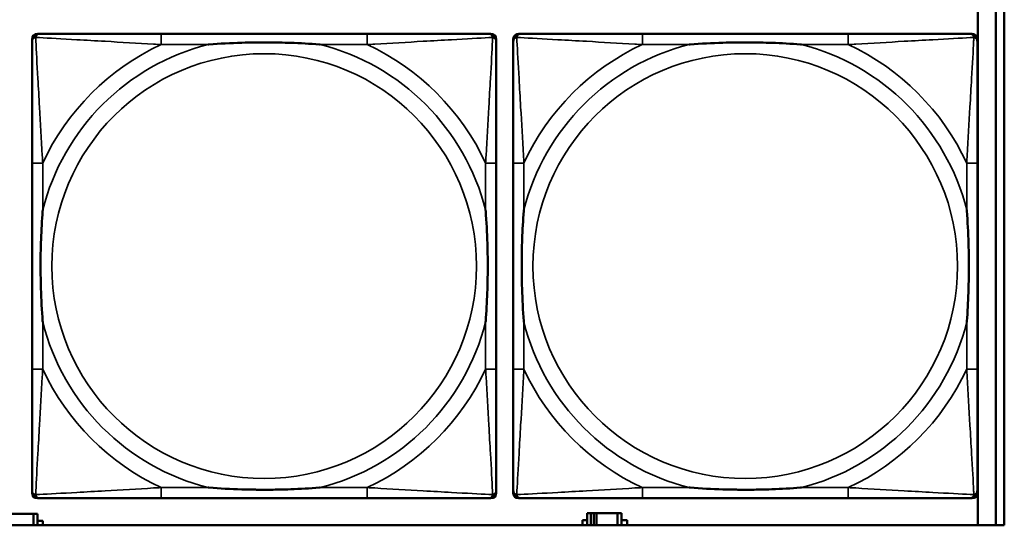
# Model space of a CAD drawing. Header units: inches. Extents: x 1.4 to 53.9, y 1.3 to 58.
# Tile 178 of 227: x 35.1 to 36.5, y 45.2 to 45.9. Entities that reach past the tile are written whole.
import ezdxf

# ---------------------------------------------------------------- set-up
doc = ezdxf.new("R2010")
doc.units = ezdxf.units.IN
doc.header["$MEASUREMENT"] = 0
doc.layers.add('Visible (ANSI)', color=7, linetype='Continuous', lineweight=50)
doc.layers.add('Visible Narrow (ANSI)', color=7, linetype='Continuous', lineweight=35)

msp = doc.modelspace()

# ---------------------------------------------------------------- linework, layer by layer
at = {"layer": 'Visible (ANSI)'}
for p, q in [((36.5101, 47.3861), (36.5101, 45.1814)), ((36.5227, 47.3861), (36.5227, 45.1814)), ((36.4835, 45.9462), (36.4835, 45.1814)), ((35.0959, 45.9064), (35.0998, 45.9064)), ((35.5825, 45.9064), (35.2786, 45.9064)), ((35.7612, 45.9064), (35.7652, 45.9064)), ((35.8059, 45.9064), (35.8098, 45.9064)), ((36.2925, 45.9064), (35.9886, 45.9064)), ((36.4712, 45.9064), (36.4752, 45.9064)), ((35.088, 45.2292), (35.088, 45.8985)), ((35.7731, 45.8985), (35.7731, 45.8946)), ((35.798, 45.2292), (35.798, 45.8985)), ((36.4831, 45.8985), (36.4831, 45.8946)), ((35.088, 45.7158), (35.088, 45.4119)), ((35.7731, 45.4119), (35.7731, 45.7158)), ((35.798, 45.7158), (35.798, 45.4119)), ((36.4831, 45.4119), (36.4831, 45.7158)), ((35.7731, 45.2331), (35.7731, 45.2292)), ((36.4831, 45.2331), (36.4831, 45.2292)), ((35.7652, 45.2213), (35.0959, 45.2213)), ((35.2786, 45.2213), (35.5825, 45.2213)), ((36.4752, 45.2213), (35.8059, 45.2213)), ((35.9886, 45.2213), (36.2925, 45.2213)), ((35.0588, 45.1984), (35.0901, 45.1984)), ((35.0901, 45.1984), (35.0901, 45.1814)), ((35.096, 45.1984), (35.0901, 45.1984)), ((35.096, 45.1814), (35.096, 45.1984)), ((35.096, 45.1879), (35.1041, 45.1879)), ((35.1041, 45.1879), (35.1041, 45.1814)), ((35.9005, 45.1814), (35.9005, 45.1889)), ((35.9005, 45.1889), (35.907, 45.1889)), ((35.9128, 45.1994), (35.907, 45.1994)), ((35.907, 45.1994), (35.907, 45.1814)), ((35.9128, 45.1994), (35.9168, 45.1994)), ((35.9128, 45.1814), (35.9128, 45.1994)), ((35.9168, 45.1814), (35.9168, 45.1994)), ((35.9168, 45.1994), (35.9208, 45.1994)), ((35.9208, 45.1994), (35.9208, 45.1814)), ((35.9208, 45.1994), (35.9521, 45.1994)), ((35.9521, 45.1994), (35.9521, 45.1814)), ((35.958, 45.1994), (35.9521, 45.1994)), ((35.958, 45.1814), (35.958, 45.1994)), ((35.958, 45.1889), (35.9661, 45.1889)), ((35.9661, 45.1889), (35.9661, 45.1814)), ((36.5227, 45.1814), (19.4287, 45.1814))]:
    msp.add_line(p, q, dxfattribs=at)
for centre, radius, start, end in [((35.0959, 45.8985), 0.00787, 90, 180), ((35.0998, 45.8946), 0.0118, 90, 180), ((35.7612, 45.8946), 0.0118, 0, 90), ((35.7652, 45.8985), 0.00787, 0, 90), ((35.8059, 45.8985), 0.00787, 90, 180), ((35.8098, 45.8946), 0.0118, 90, 180), ((36.4712, 45.8946), 0.0118, 0, 90), ((36.4752, 45.8985), 0.00787, 0, 90), ((35.0998, 45.2331), 0.0118, 180, 270), ((35.7612, 45.2331), 0.0118, 270, 360), ((35.8098, 45.2331), 0.0118, 180, 270), ((36.4712, 45.2331), 0.0118, 270, 360), ((35.0959, 45.2292), 0.00787, 180, 270), ((35.7652, 45.2292), 0.00787, 270, 0), ((35.8059, 45.2292), 0.00787, 180, 270), ((36.4752, 45.2292), 0.00787, 270, 0)]:
    msp.add_arc(centre, radius, start, end, dxfattribs=at)
for points, knots in [([(35.2786, 45.9064), (35.275, 45.9064), (35.2714, 45.9064), (35.2678, 45.9064), (35.2346, 45.9064), (35.2009, 45.9064), (35.17, 45.9064), (35.1431, 45.9064), (35.1176, 45.9064), (35.1041, 45.9064), (35.1025, 45.9064), (35.1011, 45.9064), (35.0998, 45.9064)], [0, 0, 0, 0, 0.0272471, 0.0272471, 0.0272471, 0.2790553, 0.2790553, 0.2790553, 0.4988354, 0.4988354, 0.4988354, 0.5252205, 0.5252205, 0.5252205, 0.5252205]), ([(35.7612, 45.9064), (35.7464, 45.9064), (35.7048, 45.9064), (35.6641, 45.9064), (35.6376, 45.9064), (35.6097, 45.9064), (35.5825, 45.9064)], [-0.5252205, -0.5252205, -0.5252205, -0.5252205, -0.20743, -0.20743, -0.20743, 0, 0, 0, 0]), ([(35.9886, 45.9064), (35.985, 45.9064), (35.9814, 45.9064), (35.9778, 45.9064), (35.9446, 45.9064), (35.9109, 45.9064), (35.88, 45.9064), (35.8531, 45.9064), (35.8276, 45.9064), (35.8141, 45.9064), (35.8125, 45.9064), (35.8111, 45.9064), (35.8098, 45.9064)], [0, 0, 0, 0, 0.0272471, 0.0272471, 0.0272471, 0.2790553, 0.2790553, 0.2790553, 0.4988354, 0.4988354, 0.4988354, 0.5252205, 0.5252205, 0.5252205, 0.5252205]), ([(36.4712, 45.9064), (36.4564, 45.9064), (36.4148, 45.9064), (36.3741, 45.9064), (36.3476, 45.9064), (36.3197, 45.9064), (36.2925, 45.9064)], [-0.5252205, -0.5252205, -0.5252205, -0.5252205, -0.20743, -0.20743, -0.20743, 0, 0, 0, 0]), ([(35.088, 45.8946), (35.088, 45.8797), (35.088, 45.8381), (35.088, 45.7974), (35.088, 45.7709), (35.088, 45.743), (35.088, 45.7158)], [-0.5252205, -0.5252205, -0.5252205, -0.5252205, -0.20743, -0.20743, -0.20743, 0, 0, 0, 0]), ([(35.3478, 45.8906), (35.3482, 45.8906), (35.3487, 45.8907), (35.3652, 45.8919), (35.3812, 45.8928), (35.4042, 45.8935), (35.4109, 45.8936), (35.4201, 45.8937), (35.4225, 45.8938), (35.4266, 45.8938), (35.4282, 45.8938), (35.4314, 45.8938), (35.4329, 45.8938), (35.4364, 45.8938), (35.4385, 45.8938), (35.4447, 45.8937), (35.4488, 45.8936), (35.4585, 45.8934), (35.4641, 45.8933), (35.4839, 45.8926), (35.4979, 45.8918), (35.5124, 45.8907), (35.5129, 45.8906), (35.5133, 45.8906)], [-0.416114, -0.416114, -0.416114, -0.416114, -0.4127691, -0.4127691, -0.2896446, -0.2896446, -0.2388934, -0.2388934, -0.2201881, -0.2201881, -0.2080204, -0.2080204, -0.196499, -0.196499, -0.1809939, -0.1809939, -0.149741, -0.149741, -0.1073162, -0.1073162, 0, 0, 0.0033356, 0.0033356, 0.0033356, 0.0033356]), ([(35.7731, 45.7158), (35.7731, 45.7194), (35.7731, 45.723), (35.7731, 45.7266), (35.7731, 45.7598), (35.7731, 45.7935), (35.7731, 45.8243), (35.7731, 45.8513), (35.7731, 45.8768), (35.7731, 45.8903), (35.7731, 45.8919), (35.7731, 45.8933), (35.7731, 45.8946)], [0, 0, 0, 0, 0.0272471, 0.0272471, 0.0272471, 0.2790553, 0.2790553, 0.2790553, 0.4988354, 0.4988354, 0.4988354, 0.5252205, 0.5252205, 0.5252205, 0.5252205]), ([(35.798, 45.8946), (35.798, 45.8797), (35.798, 45.8381), (35.798, 45.7974), (35.798, 45.7709), (35.798, 45.743), (35.798, 45.7158)], [-0.5252205, -0.5252205, -0.5252205, -0.5252205, -0.20743, -0.20743, -0.20743, 0, 0, 0, 0]), ([(36.0578, 45.8906), (36.0582, 45.8906), (36.0587, 45.8907), (36.0752, 45.8919), (36.0912, 45.8928), (36.1142, 45.8935), (36.1209, 45.8936), (36.1301, 45.8937), (36.1325, 45.8938), (36.1366, 45.8938), (36.1382, 45.8938), (36.1414, 45.8938), (36.1429, 45.8938), (36.1464, 45.8938), (36.1485, 45.8938), (36.1547, 45.8937), (36.1588, 45.8936), (36.1685, 45.8934), (36.1741, 45.8933), (36.1939, 45.8926), (36.2079, 45.8918), (36.2224, 45.8907), (36.2229, 45.8906), (36.2233, 45.8906)], [-0.416114, -0.416114, -0.416114, -0.416114, -0.4127691, -0.4127691, -0.2896446, -0.2896446, -0.2388934, -0.2388934, -0.2201881, -0.2201881, -0.2080204, -0.2080204, -0.196499, -0.196499, -0.1809939, -0.1809939, -0.149741, -0.149741, -0.1073162, -0.1073162, 0, 0, 0.0033356, 0.0033356, 0.0033356, 0.0033356]), ([(36.4831, 45.7158), (36.4831, 45.7194), (36.4831, 45.723), (36.4831, 45.7266), (36.4831, 45.7598), (36.4831, 45.7935), (36.4831, 45.8243), (36.4831, 45.8513), (36.4831, 45.8768), (36.4831, 45.8903), (36.4831, 45.8919), (36.4831, 45.8933), (36.4831, 45.8946)], [0, 0, 0, 0, 0.0272471, 0.0272471, 0.0272471, 0.2790553, 0.2790553, 0.2790553, 0.4988354, 0.4988354, 0.4988354, 0.5252205, 0.5252205, 0.5252205, 0.5252205]), ([(35.1038, 45.4811), (35.1037, 45.4815), (35.1037, 45.482), (35.1025, 45.4985), (35.1016, 45.5145), (35.1009, 45.5375), (35.1008, 45.5442), (35.1006, 45.5534), (35.1006, 45.5558), (35.1006, 45.5599), (35.1006, 45.5615), (35.1006, 45.5647), (35.1006, 45.5662), (35.1006, 45.5697), (35.1006, 45.5718), (35.1007, 45.578), (35.1007, 45.5821), (35.1009, 45.5918), (35.1011, 45.5974), (35.1018, 45.6172), (35.1026, 45.6312), (35.1037, 45.6457), (35.1037, 45.6462), (35.1038, 45.6466)], [-0.416114, -0.416114, -0.416114, -0.416114, -0.4127691, -0.4127691, -0.2896446, -0.2896446, -0.2388934, -0.2388934, -0.2201881, -0.2201881, -0.2080204, -0.2080204, -0.196499, -0.196499, -0.1809939, -0.1809939, -0.149741, -0.149741, -0.1073162, -0.1073162, 0, 0, 0.0033356, 0.0033356, 0.0033356, 0.0033356]), ([(35.7573, 45.6466), (35.7573, 45.6462), (35.7574, 45.6457), (35.7586, 45.6292), (35.7595, 45.6132), (35.7602, 45.5902), (35.7603, 45.5835), (35.7604, 45.5743), (35.7605, 45.5719), (35.7605, 45.5678), (35.7605, 45.5662), (35.7605, 45.563), (35.7605, 45.5615), (35.7605, 45.5579), (35.7605, 45.5559), (35.7604, 45.5497), (35.7603, 45.5456), (35.7601, 45.5359), (35.76, 45.5303), (35.7593, 45.5105), (35.7585, 45.4965), (35.7574, 45.482), (35.7573, 45.4815), (35.7573, 45.4811)], [-0.416114, -0.416114, -0.416114, -0.416114, -0.4127691, -0.4127691, -0.2896446, -0.2896446, -0.2388934, -0.2388934, -0.2201881, -0.2201881, -0.2080204, -0.2080204, -0.196499, -0.196499, -0.1809939, -0.1809939, -0.149741, -0.149741, -0.1073162, -0.1073162, 0, 0, 0.0033356, 0.0033356, 0.0033356, 0.0033356]), ([(35.8138, 45.4811), (35.8137, 45.4815), (35.8137, 45.482), (35.8125, 45.4985), (35.8116, 45.5145), (35.8109, 45.5375), (35.8108, 45.5442), (35.8106, 45.5534), (35.8106, 45.5558), (35.8106, 45.5599), (35.8106, 45.5615), (35.8106, 45.5647), (35.8106, 45.5662), (35.8106, 45.5697), (35.8106, 45.5718), (35.8107, 45.578), (35.8107, 45.5821), (35.8109, 45.5918), (35.8111, 45.5974), (35.8118, 45.6172), (35.8126, 45.6312), (35.8137, 45.6457), (35.8137, 45.6462), (35.8138, 45.6466)], [-0.416114, -0.416114, -0.416114, -0.416114, -0.4127691, -0.4127691, -0.2896446, -0.2896446, -0.2388934, -0.2388934, -0.2201881, -0.2201881, -0.2080204, -0.2080204, -0.196499, -0.196499, -0.1809939, -0.1809939, -0.149741, -0.149741, -0.1073162, -0.1073162, 0, 0, 0.0033356, 0.0033356, 0.0033356, 0.0033356]), ([(36.4673, 45.6466), (36.4673, 45.6462), (36.4674, 45.6457), (36.4686, 45.6292), (36.4695, 45.6132), (36.4702, 45.5902), (36.4703, 45.5835), (36.4704, 45.5743), (36.4705, 45.5719), (36.4705, 45.5678), (36.4705, 45.5662), (36.4705, 45.563), (36.4705, 45.5615), (36.4705, 45.5579), (36.4705, 45.5559), (36.4704, 45.5497), (36.4703, 45.5456), (36.4701, 45.5359), (36.47, 45.5303), (36.4693, 45.5105), (36.4685, 45.4965), (36.4674, 45.482), (36.4673, 45.4815), (36.4673, 45.4811)], [-0.416114, -0.416114, -0.416114, -0.416114, -0.4127691, -0.4127691, -0.2896446, -0.2896446, -0.2388934, -0.2388934, -0.2201881, -0.2201881, -0.2080204, -0.2080204, -0.196499, -0.196499, -0.1809939, -0.1809939, -0.149741, -0.149741, -0.1073162, -0.1073162, 0, 0, 0.0033356, 0.0033356, 0.0033356, 0.0033356]), ([(35.088, 45.4119), (35.088, 45.3847), (35.088, 45.3568), (35.088, 45.3303), (35.088, 45.2896), (35.088, 45.248), (35.088, 45.2331)], [3.9382945, 3.9382945, 3.9382945, 3.9382945, 4.1457245, 4.1457245, 4.1457245, 4.463515, 4.463515, 4.463515, 4.463515]), ([(35.7731, 45.2331), (35.7731, 45.248), (35.7731, 45.2896), (35.7731, 45.3303), (35.7731, 45.3568), (35.7731, 45.3847), (35.7731, 45.4119)], [-0.5252205, -0.5252205, -0.5252205, -0.5252205, -0.20743, -0.20743, -0.20743, 0, 0, 0, 0]), ([(35.798, 45.4119), (35.798, 45.3847), (35.798, 45.3568), (35.798, 45.3303), (35.798, 45.2896), (35.798, 45.248), (35.798, 45.2331)], [3.9382945, 3.9382945, 3.9382945, 3.9382945, 4.1457245, 4.1457245, 4.1457245, 4.463515, 4.463515, 4.463515, 4.463515]), ([(36.4831, 45.2331), (36.4831, 45.248), (36.4831, 45.2896), (36.4831, 45.3303), (36.4831, 45.3568), (36.4831, 45.3847), (36.4831, 45.4119)], [-0.5252205, -0.5252205, -0.5252205, -0.5252205, -0.20743, -0.20743, -0.20743, 0, 0, 0, 0]), ([(35.5133, 45.2371), (35.5129, 45.237), (35.5124, 45.237), (35.4979, 45.2359), (35.4839, 45.2351), (35.4641, 45.2344), (35.4585, 45.2343), (35.4488, 45.234), (35.4447, 45.234), (35.4385, 45.2339), (35.4364, 45.2339), (35.4329, 45.2339), (35.4314, 45.2339), (35.4282, 45.2339), (35.4266, 45.2339), (35.4225, 45.2339), (35.4201, 45.234), (35.4109, 45.2341), (35.4042, 45.2342), (35.3812, 45.2349), (35.3652, 45.2358), (35.3487, 45.237), (35.3482, 45.237), (35.3478, 45.2371)], [-0.4149464, -0.4149464, -0.4149464, -0.4149464, -0.41162, -0.41162, -0.3046026, -0.3046026, -0.2622958, -0.2622958, -0.23113, -0.23113, -0.215668, -0.215668, -0.2041787, -0.2041787, -0.1920448, -0.1920448, -0.1733916, -0.1733916, -0.1227817, -0.1227817, 0, 0, 0.0033356, 0.0033356, 0.0033356, 0.0033356]), ([(36.2233, 45.2371), (36.2229, 45.237), (36.2224, 45.237), (36.2079, 45.2359), (36.1939, 45.2351), (36.1741, 45.2344), (36.1685, 45.2343), (36.1588, 45.234), (36.1547, 45.234), (36.1485, 45.2339), (36.1464, 45.2339), (36.1429, 45.2339), (36.1414, 45.2339), (36.1382, 45.2339), (36.1366, 45.2339), (36.1325, 45.2339), (36.1301, 45.234), (36.1209, 45.2341), (36.1142, 45.2342), (36.0912, 45.2349), (36.0752, 45.2358), (36.0587, 45.237), (36.0582, 45.237), (36.0578, 45.2371)], [-0.4149464, -0.4149464, -0.4149464, -0.4149464, -0.41162, -0.41162, -0.3046026, -0.3046026, -0.2622958, -0.2622958, -0.23113, -0.23113, -0.215668, -0.215668, -0.2041787, -0.2041787, -0.1920448, -0.1920448, -0.1733916, -0.1733916, -0.1227817, -0.1227817, 0, 0, 0.0033356, 0.0033356, 0.0033356, 0.0033356]), ([(35.0998, 45.2213), (35.1147, 45.2213), (35.1563, 45.2213), (35.197, 45.2213), (35.2235, 45.2213), (35.2514, 45.2213), (35.2786, 45.2213)], [-0.5252205, -0.5252205, -0.5252205, -0.5252205, -0.20743, -0.20743, -0.20743, 0, 0, 0, 0]), ([(35.5825, 45.2213), (35.6097, 45.2213), (35.6376, 45.2213), (35.6641, 45.2213), (35.7048, 45.2213), (35.7464, 45.2213), (35.7612, 45.2213)], [3.9382945, 3.9382945, 3.9382945, 3.9382945, 4.1457245, 4.1457245, 4.1457245, 4.463515, 4.463515, 4.463515, 4.463515]), ([(35.8098, 45.2213), (35.8247, 45.2213), (35.8663, 45.2213), (35.907, 45.2213), (35.9335, 45.2213), (35.9614, 45.2213), (35.9886, 45.2213)], [-0.5252205, -0.5252205, -0.5252205, -0.5252205, -0.20743, -0.20743, -0.20743, 0, 0, 0, 0]), ([(36.2925, 45.2213), (36.3197, 45.2213), (36.3476, 45.2213), (36.3741, 45.2213), (36.4148, 45.2213), (36.4564, 45.2213), (36.4712, 45.2213)], [3.9382945, 3.9382945, 3.9382945, 3.9382945, 4.1457245, 4.1457245, 4.1457245, 4.463515, 4.463515, 4.463515, 4.463515])]:
    msp.add_open_spline(points, degree=3, knots=knots, dxfattribs=at)
at = {"layer": 'Visible Narrow (ANSI)'}
for p, q in [((35.2786, 45.9064), (35.2786, 45.8906)), ((35.5825, 45.9064), (35.5825, 45.8906)), ((35.9886, 45.9064), (35.9886, 45.8906)), ((36.2925, 45.9064), (36.2925, 45.8906)), ((35.2786, 45.8906), (35.3478, 45.8906)), ((35.5133, 45.8906), (35.5825, 45.8906)), ((35.9886, 45.8906), (36.0578, 45.8906)), ((36.2233, 45.8906), (36.2925, 45.8906)), ((35.1038, 45.7158), (35.088, 45.7158)), ((35.1038, 45.6466), (35.1038, 45.7158)), ((35.7731, 45.7158), (35.7573, 45.7158)), ((35.7573, 45.7158), (35.7573, 45.6466)), ((35.8138, 45.7158), (35.798, 45.7158)), ((35.8138, 45.6466), (35.8138, 45.7158)), ((36.4831, 45.7158), (36.4673, 45.7158)), ((36.4673, 45.7158), (36.4673, 45.6466)), ((35.1038, 45.4119), (35.1038, 45.4811)), ((35.7573, 45.4811), (35.7573, 45.4119)), ((35.8138, 45.4119), (35.8138, 45.4811)), ((36.4673, 45.4811), (36.4673, 45.4119)), ((35.1038, 45.4119), (35.088, 45.4119)), ((35.7731, 45.4119), (35.7573, 45.4119)), ((35.8138, 45.4119), (35.798, 45.4119)), ((36.4831, 45.4119), (36.4673, 45.4119)), ((35.2786, 45.2371), (35.2786, 45.2213)), ((35.3478, 45.2371), (35.2786, 45.2371)), ((35.5825, 45.2371), (35.5133, 45.2371)), ((35.5825, 45.2371), (35.5825, 45.2213)), ((35.9886, 45.2371), (35.9886, 45.2213)), ((36.0578, 45.2371), (35.9886, 45.2371)), ((36.2925, 45.2371), (36.2233, 45.2371)), ((36.2925, 45.2371), (36.2925, 45.2213))]:
    msp.add_line(p, q, dxfattribs=at)
for centre in [(35.4305, 45.5638), (36.1405, 45.5638)]:
    msp.add_circle(centre, 0.3133, dxfattribs=at)
for centre, radius, start, end in [((35.4305, 45.5638), 0.3371, 104.2103, 165.7897), ((35.4305, 45.5638), 0.3604, 114.9407, 155.0593), ((35.4305, 45.5638), 0.3371, 14.2103, 75.7897), ((35.4305, 45.5638), 0.3604, 24.9407, 65.0593), ((36.1405, 45.5638), 0.3371, 104.2103, 165.7897), ((36.1405, 45.5638), 0.3604, 114.9407, 155.0593), ((36.1405, 45.5638), 0.3371, 14.2103, 75.7897), ((36.1405, 45.5638), 0.3604, 24.9407, 65.0593), ((35.4305, 45.5638), 0.3371, 194.2103, 255.7897), ((35.4305, 45.5638), 0.3371, 284.2103, 345.7897), ((36.1405, 45.5638), 0.3371, 194.2103, 255.7897), ((36.1405, 45.5638), 0.3371, 284.2103, 345.7897), ((35.4305, 45.5638), 0.3604, 204.9407, 245.0593), ((35.4305, 45.5638), 0.3604, 294.9407, 335.0593), ((36.1405, 45.5638), 0.3604, 204.9407, 245.0593), ((36.1405, 45.5638), 0.3604, 294.9407, 335.0593)]:
    msp.add_arc(centre, radius, start, end, dxfattribs=at)
for points, knots in [([(35.088, 45.8946), (35.088, 45.8952), (35.0881, 45.8957), (35.0883, 45.8967), (35.0885, 45.8971), (35.0888, 45.8978), (35.089, 45.898), (35.0892, 45.8984), (35.0894, 45.8986), (35.0897, 45.899), (35.0899, 45.8992), (35.0906, 45.8998), (35.0911, 45.9002), (35.0922, 45.9007), (35.0927, 45.9009), (35.0933, 45.9011)], [-0.02627331, -0.02627331, -0.02627331, -0.02627331, -0.02158775, -0.02158775, -0.01736415, -0.01736415, -0.0147244, -0.0147244, -0.01307456, -0.01307456, -0.00977487, -0.00977487, -0.00449537, -0.00449537, 0.00012419, 0.00012419, 0.00012419, 0.00012419]), ([(35.0933, 45.9011), (35.0935, 45.9017), (35.0937, 45.9022), (35.0942, 45.9033), (35.0946, 45.9037), (35.0952, 45.9045), (35.0954, 45.9047), (35.0958, 45.905), (35.096, 45.9051), (35.0964, 45.9054), (35.0966, 45.9056), (35.0972, 45.9059), (35.0977, 45.906), (35.0987, 45.9063), (35.0992, 45.9064), (35.0998, 45.9064)], [-0.00012419, -0.00012419, -0.00012419, -0.00012419, 0.00449537, 0.00449537, 0.00977487, 0.00977487, 0.01307456, 0.01307456, 0.0147244, 0.0147244, 0.01736415, 0.01736415, 0.02158775, 0.02158775, 0.02627331, 0.02627331, 0.02627331, 0.02627331]), ([(35.1038, 45.7158), (35.1036, 45.7196), (35.1034, 45.7233), (35.1018, 45.7507), (35.1004, 45.7749), (35.0982, 45.8127), (35.0974, 45.8268), (35.0954, 45.862), (35.0943, 45.8821), (35.0935, 45.8976), (35.0934, 45.8994), (35.0933, 45.9011)], [0, 0, 0, 0, 0.0278591, 0.0278591, 0.201273, 0.201273, 0.3066357, 0.3066357, 0.475216, 0.475216, 0.5007189, 0.5007189, 0.5007189, 0.5007189]), ([(35.0933, 45.9011), (35.095, 45.901), (35.0968, 45.9009), (35.1123, 45.9001), (35.1324, 45.899), (35.1676, 45.897), (35.1817, 45.8962), (35.2195, 45.894), (35.2437, 45.8925), (35.2711, 45.891), (35.2748, 45.8908), (35.2786, 45.8906)], [-0.5007189, -0.5007189, -0.5007189, -0.5007189, -0.475216, -0.475216, -0.3066357, -0.3066357, -0.201273, -0.201273, -0.0278591, -0.0278591, 0, 0, 0, 0]), ([(35.5825, 45.8906), (35.5863, 45.8908), (35.59, 45.891), (35.6174, 45.8925), (35.6416, 45.894), (35.6794, 45.8962), (35.6935, 45.897), (35.7287, 45.899), (35.7488, 45.9001), (35.7642, 45.9009), (35.7661, 45.901), (35.7678, 45.9011)], [0, 0, 0, 0, 0.0278591, 0.0278591, 0.201273, 0.201273, 0.3066357, 0.3066357, 0.475216, 0.475216, 0.5007189, 0.5007189, 0.5007189, 0.5007189]), ([(35.7678, 45.9011), (35.7677, 45.8994), (35.7676, 45.8976), (35.7668, 45.8821), (35.7657, 45.862), (35.7637, 45.8268), (35.7629, 45.8127), (35.7607, 45.7749), (35.7592, 45.7507), (35.7577, 45.7233), (35.7575, 45.7196), (35.7573, 45.7158)], [-0.5007189, -0.5007189, -0.5007189, -0.5007189, -0.475216, -0.475216, -0.3066357, -0.3066357, -0.201273, -0.201273, -0.0278591, -0.0278591, 0, 0, 0, 0]), ([(35.7612, 45.9064), (35.7619, 45.9064), (35.7624, 45.9063), (35.7634, 45.906), (35.7638, 45.9059), (35.7645, 45.9056), (35.7647, 45.9054), (35.7651, 45.9051), (35.7653, 45.905), (35.7657, 45.9047), (35.7659, 45.9045), (35.7665, 45.9037), (35.7669, 45.9033), (35.7674, 45.9022), (35.7676, 45.9017), (35.7678, 45.9011)], [-0.02627331, -0.02627331, -0.02627331, -0.02627331, -0.02158775, -0.02158775, -0.01736415, -0.01736415, -0.0147244, -0.0147244, -0.01307456, -0.01307456, -0.00977487, -0.00977487, -0.00449537, -0.00449537, 0.00012419, 0.00012419, 0.00012419, 0.00012419]), ([(35.7678, 45.9011), (35.7684, 45.9009), (35.7689, 45.9007), (35.7699, 45.9002), (35.7704, 45.8998), (35.7712, 45.8992), (35.7714, 45.899), (35.7717, 45.8986), (35.7718, 45.8984), (35.7721, 45.898), (35.7722, 45.8978), (35.7726, 45.8971), (35.7727, 45.8967), (35.773, 45.8957), (35.7731, 45.8952), (35.7731, 45.8946)], [-0.00012419, -0.00012419, -0.00012419, -0.00012419, 0.00449537, 0.00449537, 0.00977487, 0.00977487, 0.01307456, 0.01307456, 0.0147244, 0.0147244, 0.01736415, 0.01736415, 0.02158775, 0.02158775, 0.02627331, 0.02627331, 0.02627331, 0.02627331]), ([(35.798, 45.8946), (35.798, 45.8952), (35.7981, 45.8957), (35.7983, 45.8967), (35.7985, 45.8971), (35.7988, 45.8978), (35.799, 45.898), (35.7992, 45.8984), (35.7994, 45.8986), (35.7997, 45.899), (35.7999, 45.8992), (35.8006, 45.8998), (35.8011, 45.9002), (35.8022, 45.9007), (35.8027, 45.9009), (35.8033, 45.9011)], [-0.02627331, -0.02627331, -0.02627331, -0.02627331, -0.02158775, -0.02158775, -0.01736415, -0.01736415, -0.0147244, -0.0147244, -0.01307456, -0.01307456, -0.00977487, -0.00977487, -0.00449537, -0.00449537, 0.00012419, 0.00012419, 0.00012419, 0.00012419]), ([(35.8033, 45.9011), (35.8035, 45.9017), (35.8037, 45.9022), (35.8042, 45.9033), (35.8046, 45.9037), (35.8052, 45.9045), (35.8054, 45.9047), (35.8058, 45.905), (35.806, 45.9051), (35.8064, 45.9054), (35.8066, 45.9056), (35.8072, 45.9059), (35.8077, 45.906), (35.8087, 45.9063), (35.8092, 45.9064), (35.8098, 45.9064)], [-0.00012419, -0.00012419, -0.00012419, -0.00012419, 0.00449537, 0.00449537, 0.00977487, 0.00977487, 0.01307456, 0.01307456, 0.0147244, 0.0147244, 0.01736415, 0.01736415, 0.02158775, 0.02158775, 0.02627331, 0.02627331, 0.02627331, 0.02627331]), ([(35.8138, 45.7158), (35.8136, 45.7196), (35.8134, 45.7233), (35.8118, 45.7507), (35.8104, 45.7749), (35.8082, 45.8127), (35.8074, 45.8268), (35.8054, 45.862), (35.8043, 45.8821), (35.8035, 45.8976), (35.8034, 45.8994), (35.8033, 45.9011)], [0, 0, 0, 0, 0.0278591, 0.0278591, 0.201273, 0.201273, 0.3066357, 0.3066357, 0.475216, 0.475216, 0.5007189, 0.5007189, 0.5007189, 0.5007189]), ([(35.8033, 45.9011), (35.805, 45.901), (35.8068, 45.9009), (35.8223, 45.9001), (35.8424, 45.899), (35.8776, 45.897), (35.8917, 45.8962), (35.9295, 45.894), (35.9537, 45.8925), (35.9811, 45.891), (35.9848, 45.8908), (35.9886, 45.8906)], [-0.5007189, -0.5007189, -0.5007189, -0.5007189, -0.475216, -0.475216, -0.3066357, -0.3066357, -0.201273, -0.201273, -0.0278591, -0.0278591, 0, 0, 0, 0]), ([(36.2925, 45.8906), (36.2963, 45.8908), (36.3, 45.891), (36.3274, 45.8925), (36.3516, 45.894), (36.3894, 45.8962), (36.4035, 45.897), (36.4387, 45.899), (36.4588, 45.9001), (36.4742, 45.9009), (36.4761, 45.901), (36.4778, 45.9011)], [0, 0, 0, 0, 0.0278591, 0.0278591, 0.201273, 0.201273, 0.3066357, 0.3066357, 0.475216, 0.475216, 0.5007189, 0.5007189, 0.5007189, 0.5007189]), ([(36.4778, 45.9011), (36.4777, 45.8994), (36.4776, 45.8976), (36.4768, 45.8821), (36.4757, 45.862), (36.4737, 45.8268), (36.4729, 45.8127), (36.4707, 45.7749), (36.4692, 45.7507), (36.4677, 45.7233), (36.4675, 45.7196), (36.4673, 45.7158)], [-0.5007189, -0.5007189, -0.5007189, -0.5007189, -0.475216, -0.475216, -0.3066357, -0.3066357, -0.201273, -0.201273, -0.0278591, -0.0278591, 0, 0, 0, 0]), ([(36.4712, 45.9064), (36.4719, 45.9064), (36.4724, 45.9063), (36.4734, 45.906), (36.4738, 45.9059), (36.4745, 45.9056), (36.4747, 45.9054), (36.4751, 45.9051), (36.4753, 45.905), (36.4757, 45.9047), (36.4759, 45.9045), (36.4765, 45.9037), (36.4769, 45.9033), (36.4774, 45.9022), (36.4776, 45.9017), (36.4778, 45.9011)], [-0.02627331, -0.02627331, -0.02627331, -0.02627331, -0.02158775, -0.02158775, -0.01736415, -0.01736415, -0.0147244, -0.0147244, -0.01307456, -0.01307456, -0.00977487, -0.00977487, -0.00449537, -0.00449537, 0.00012419, 0.00012419, 0.00012419, 0.00012419]), ([(36.4778, 45.9011), (36.4784, 45.9009), (36.4789, 45.9007), (36.4799, 45.9002), (36.4804, 45.8998), (36.4812, 45.8992), (36.4814, 45.899), (36.4817, 45.8986), (36.4818, 45.8984), (36.4821, 45.898), (36.4822, 45.8978), (36.4826, 45.8971), (36.4827, 45.8967), (36.483, 45.8957), (36.4831, 45.8952), (36.4831, 45.8946)], [-0.00012419, -0.00012419, -0.00012419, -0.00012419, 0.00449537, 0.00449537, 0.00977487, 0.00977487, 0.01307456, 0.01307456, 0.0147244, 0.0147244, 0.01736415, 0.01736415, 0.02158775, 0.02158775, 0.02627331, 0.02627331, 0.02627331, 0.02627331]), ([(35.0933, 45.2266), (35.0934, 45.2283), (35.0935, 45.2301), (35.0943, 45.2456), (35.0954, 45.2657), (35.0974, 45.3009), (35.0982, 45.315), (35.1004, 45.3528), (35.1018, 45.377), (35.1034, 45.4044), (35.1036, 45.4081), (35.1038, 45.4119)], [-4.4390134, -4.4390134, -4.4390134, -4.4390134, -4.4135105, -4.4135105, -4.2449302, -4.2449302, -4.1395675, -4.1395675, -3.9661536, -3.9661536, -3.9382945, -3.9382945, -3.9382945, -3.9382945]), ([(35.7573, 45.4119), (35.7575, 45.4081), (35.7577, 45.4044), (35.7592, 45.377), (35.7607, 45.3528), (35.7629, 45.315), (35.7637, 45.3009), (35.7657, 45.2657), (35.7668, 45.2456), (35.7676, 45.2301), (35.7677, 45.2283), (35.7678, 45.2266)], [0, 0, 0, 0, 0.0278591, 0.0278591, 0.201273, 0.201273, 0.3066357, 0.3066357, 0.475216, 0.475216, 0.5007189, 0.5007189, 0.5007189, 0.5007189]), ([(35.8033, 45.2266), (35.8034, 45.2283), (35.8035, 45.2301), (35.8043, 45.2456), (35.8054, 45.2657), (35.8074, 45.3009), (35.8082, 45.315), (35.8104, 45.3528), (35.8118, 45.377), (35.8134, 45.4044), (35.8136, 45.4081), (35.8138, 45.4119)], [-4.4390134, -4.4390134, -4.4390134, -4.4390134, -4.4135105, -4.4135105, -4.2449302, -4.2449302, -4.1395675, -4.1395675, -3.9661536, -3.9661536, -3.9382945, -3.9382945, -3.9382945, -3.9382945]), ([(36.4673, 45.4119), (36.4675, 45.4081), (36.4677, 45.4044), (36.4692, 45.377), (36.4707, 45.3528), (36.4729, 45.315), (36.4737, 45.3009), (36.4757, 45.2657), (36.4768, 45.2456), (36.4776, 45.2301), (36.4777, 45.2283), (36.4778, 45.2266)], [0, 0, 0, 0, 0.0278591, 0.0278591, 0.201273, 0.201273, 0.3066357, 0.3066357, 0.475216, 0.475216, 0.5007189, 0.5007189, 0.5007189, 0.5007189]), ([(35.0933, 45.2266), (35.0927, 45.2268), (35.0922, 45.227), (35.0911, 45.2275), (35.0906, 45.2279), (35.0899, 45.2285), (35.0897, 45.2287), (35.0894, 45.2291), (35.0892, 45.2293), (35.089, 45.2297), (35.0888, 45.2299), (35.0885, 45.2306), (35.0883, 45.231), (35.0881, 45.232), (35.088, 45.2325), (35.088, 45.2331)], [-0.00012419, -0.00012419, -0.00012419, -0.00012419, 0.00449537, 0.00449537, 0.00977487, 0.00977487, 0.01307456, 0.01307456, 0.0147244, 0.0147244, 0.01736415, 0.01736415, 0.02158775, 0.02158775, 0.02627331, 0.02627331, 0.02627331, 0.02627331]), ([(35.2786, 45.2371), (35.2748, 45.2369), (35.2711, 45.2367), (35.2437, 45.2351), (35.2195, 45.2337), (35.1817, 45.2315), (35.1676, 45.2307), (35.1324, 45.2287), (35.1123, 45.2276), (35.0968, 45.2268), (35.095, 45.2267), (35.0933, 45.2266)], [0, 0, 0, 0, 0.0278591, 0.0278591, 0.201273, 0.201273, 0.3066357, 0.3066357, 0.475216, 0.475216, 0.5007189, 0.5007189, 0.5007189, 0.5007189]), ([(35.7678, 45.2266), (35.7661, 45.2267), (35.7642, 45.2268), (35.7488, 45.2276), (35.7287, 45.2287), (35.6935, 45.2307), (35.6794, 45.2315), (35.6416, 45.2337), (35.6174, 45.2351), (35.59, 45.2367), (35.5863, 45.2369), (35.5825, 45.2371)], [-4.4390134, -4.4390134, -4.4390134, -4.4390134, -4.4135105, -4.4135105, -4.2449302, -4.2449302, -4.1395675, -4.1395675, -3.9661536, -3.9661536, -3.9382945, -3.9382945, -3.9382945, -3.9382945]), ([(35.7731, 45.2331), (35.7731, 45.2325), (35.773, 45.232), (35.7727, 45.231), (35.7726, 45.2306), (35.7722, 45.2299), (35.7721, 45.2297), (35.7718, 45.2293), (35.7717, 45.2291), (35.7714, 45.2287), (35.7712, 45.2285), (35.7704, 45.2279), (35.7699, 45.2275), (35.7689, 45.227), (35.7684, 45.2268), (35.7678, 45.2266)], [-0.02627331, -0.02627331, -0.02627331, -0.02627331, -0.02158775, -0.02158775, -0.01736415, -0.01736415, -0.0147244, -0.0147244, -0.01307456, -0.01307456, -0.00977487, -0.00977487, -0.00449537, -0.00449537, 0.00012419, 0.00012419, 0.00012419, 0.00012419]), ([(35.8033, 45.2266), (35.8027, 45.2268), (35.8022, 45.227), (35.8011, 45.2275), (35.8006, 45.2279), (35.7999, 45.2285), (35.7997, 45.2287), (35.7994, 45.2291), (35.7992, 45.2293), (35.799, 45.2297), (35.7988, 45.2299), (35.7985, 45.2306), (35.7983, 45.231), (35.7981, 45.232), (35.798, 45.2325), (35.798, 45.2331)], [-0.00012419, -0.00012419, -0.00012419, -0.00012419, 0.00449537, 0.00449537, 0.00977487, 0.00977487, 0.01307456, 0.01307456, 0.0147244, 0.0147244, 0.01736415, 0.01736415, 0.02158775, 0.02158775, 0.02627331, 0.02627331, 0.02627331, 0.02627331]), ([(35.9886, 45.2371), (35.9848, 45.2369), (35.9811, 45.2367), (35.9537, 45.2351), (35.9295, 45.2337), (35.8917, 45.2315), (35.8776, 45.2307), (35.8424, 45.2287), (35.8223, 45.2276), (35.8068, 45.2268), (35.805, 45.2267), (35.8033, 45.2266)], [0, 0, 0, 0, 0.0278591, 0.0278591, 0.201273, 0.201273, 0.3066357, 0.3066357, 0.475216, 0.475216, 0.5007189, 0.5007189, 0.5007189, 0.5007189]), ([(36.4778, 45.2266), (36.4761, 45.2267), (36.4742, 45.2268), (36.4588, 45.2276), (36.4387, 45.2287), (36.4035, 45.2307), (36.3894, 45.2315), (36.3516, 45.2337), (36.3274, 45.2351), (36.3, 45.2367), (36.2963, 45.2369), (36.2925, 45.2371)], [-4.4390134, -4.4390134, -4.4390134, -4.4390134, -4.4135105, -4.4135105, -4.2449302, -4.2449302, -4.1395675, -4.1395675, -3.9661536, -3.9661536, -3.9382945, -3.9382945, -3.9382945, -3.9382945]), ([(36.4831, 45.2331), (36.4831, 45.2325), (36.483, 45.232), (36.4827, 45.231), (36.4826, 45.2306), (36.4822, 45.2299), (36.4821, 45.2297), (36.4818, 45.2293), (36.4817, 45.2291), (36.4814, 45.2287), (36.4812, 45.2285), (36.4804, 45.2279), (36.4799, 45.2275), (36.4789, 45.227), (36.4784, 45.2268), (36.4778, 45.2266)], [-0.02627331, -0.02627331, -0.02627331, -0.02627331, -0.02158775, -0.02158775, -0.01736415, -0.01736415, -0.0147244, -0.0147244, -0.01307456, -0.01307456, -0.00977487, -0.00977487, -0.00449537, -0.00449537, 0.00012419, 0.00012419, 0.00012419, 0.00012419]), ([(35.0998, 45.2213), (35.0992, 45.2213), (35.0987, 45.2214), (35.0977, 45.2216), (35.0972, 45.2218), (35.0966, 45.2221), (35.0964, 45.2223), (35.096, 45.2225), (35.0958, 45.2227), (35.0954, 45.223), (35.0952, 45.2232), (35.0946, 45.2239), (35.0942, 45.2244), (35.0937, 45.2255), (35.0935, 45.226), (35.0933, 45.2266)], [-0.02627331, -0.02627331, -0.02627331, -0.02627331, -0.02158775, -0.02158775, -0.01736415, -0.01736415, -0.0147244, -0.0147244, -0.01307456, -0.01307456, -0.00977487, -0.00977487, -0.00449537, -0.00449537, 0.00012419, 0.00012419, 0.00012419, 0.00012419]), ([(35.7678, 45.2266), (35.7676, 45.226), (35.7674, 45.2255), (35.7669, 45.2244), (35.7665, 45.2239), (35.7659, 45.2232), (35.7657, 45.223), (35.7653, 45.2227), (35.7651, 45.2225), (35.7647, 45.2223), (35.7645, 45.2221), (35.7638, 45.2218), (35.7634, 45.2216), (35.7624, 45.2214), (35.7619, 45.2213), (35.7612, 45.2213)], [-0.00012419, -0.00012419, -0.00012419, -0.00012419, 0.00449537, 0.00449537, 0.00977487, 0.00977487, 0.01307456, 0.01307456, 0.0147244, 0.0147244, 0.01736415, 0.01736415, 0.02158775, 0.02158775, 0.02627331, 0.02627331, 0.02627331, 0.02627331]), ([(35.8098, 45.2213), (35.8092, 45.2213), (35.8087, 45.2214), (35.8077, 45.2216), (35.8072, 45.2218), (35.8066, 45.2221), (35.8064, 45.2223), (35.806, 45.2225), (35.8058, 45.2227), (35.8054, 45.223), (35.8052, 45.2232), (35.8046, 45.2239), (35.8042, 45.2244), (35.8037, 45.2255), (35.8035, 45.226), (35.8033, 45.2266)], [-0.02627331, -0.02627331, -0.02627331, -0.02627331, -0.02158775, -0.02158775, -0.01736415, -0.01736415, -0.0147244, -0.0147244, -0.01307456, -0.01307456, -0.00977487, -0.00977487, -0.00449537, -0.00449537, 0.00012419, 0.00012419, 0.00012419, 0.00012419]), ([(36.4778, 45.2266), (36.4776, 45.226), (36.4774, 45.2255), (36.4769, 45.2244), (36.4765, 45.2239), (36.4759, 45.2232), (36.4757, 45.223), (36.4753, 45.2227), (36.4751, 45.2225), (36.4747, 45.2223), (36.4745, 45.2221), (36.4738, 45.2218), (36.4734, 45.2216), (36.4724, 45.2214), (36.4719, 45.2213), (36.4712, 45.2213)], [-0.00012419, -0.00012419, -0.00012419, -0.00012419, 0.00449537, 0.00449537, 0.00977487, 0.00977487, 0.01307456, 0.01307456, 0.0147244, 0.0147244, 0.01736415, 0.01736415, 0.02158775, 0.02158775, 0.02627331, 0.02627331, 0.02627331, 0.02627331])]:
    msp.add_open_spline(points, degree=3, knots=knots, dxfattribs=at)

doc.saveas('drawing.dxf')
